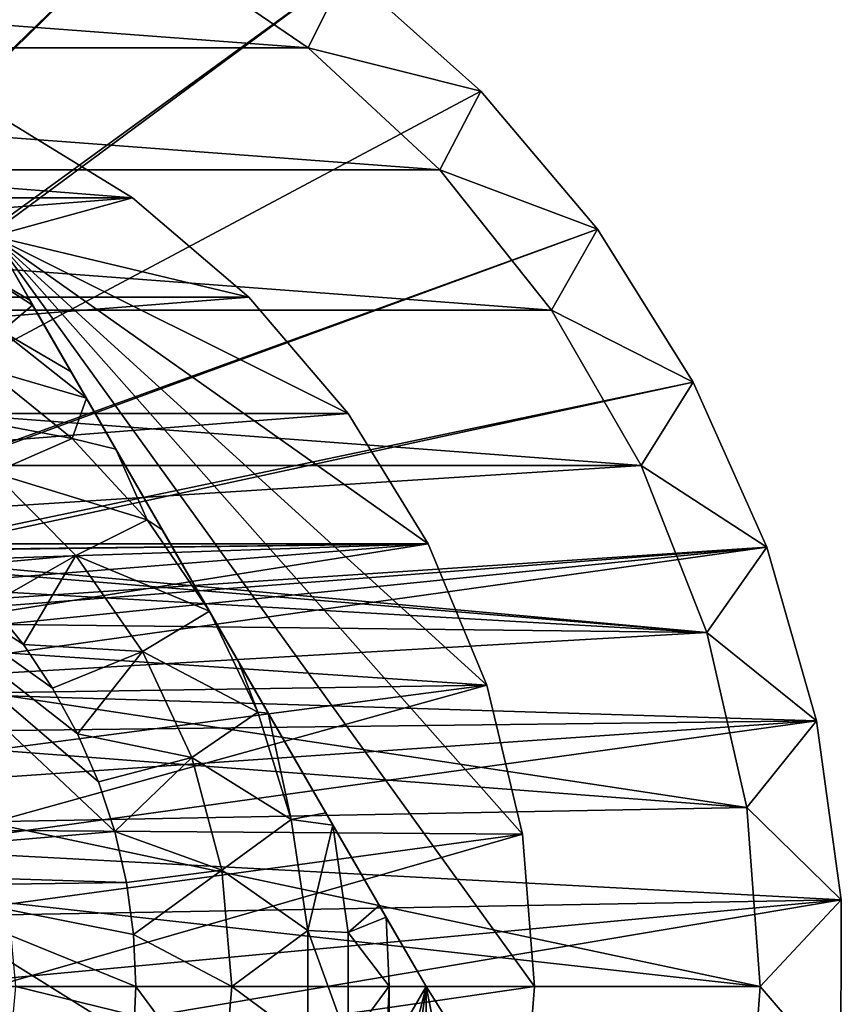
# Model space of a CAD drawing. Header units: inches. Extents: x -9.1 to 9.1, y 0 to 18.8.
# Tile 204 of 256: x -8.529 to -8.358, y 8.842 to 9.047. Entities that reach past the tile are written whole.
import ezdxf

# ---------------------------------------------------------------- set-up
doc = ezdxf.new("R2010")
doc.units = ezdxf.units.IN
doc.header["$LTSCALE"] = 65.185185
doc.header["$MEASUREMENT"] = 0
for name, color, linetype in [('104', 7, 'CONTINUOUS'), ('225', 7, 'CONTINUOUS'), ('228', 7, 'CONTINUOUS'), ('229', 7, 'CONTINUOUS'), ('671', 7, 'CONTINUOUS'), ('672', 7, 'CONTINUOUS'), ('673', 7, 'CONTINUOUS'), ('674', 7, 'CONTINUOUS'), ('675', 7, 'CONTINUOUS'), ('680', 7, 'CONTINUOUS'), ('681', 7, 'CONTINUOUS'), ('686', 7, 'CONTINUOUS'), ('687', 7, 'CONTINUOUS'), ('688', 7, 'CONTINUOUS'), ('71', 7, 'CONTINUOUS'), ('710', 7, 'CONTINUOUS'), ('77', 7, 'CONTINUOUS')]:
    doc.layers.add(name, color=color, linetype=linetype)

msp = doc.modelspace()

# ---------------------------------------------------------------- linework, layer by layer
at = {"layer": '104', "color": 253, "linetype": 'Continuous', "true_color": 0xaab4c3}
for points in [[(-8.46119, 9.05747, 6.625), (-8.43315, 9.03241, 6.625), (-8.46119, 9.05747, 6.532), (-8.46119, 9.05747, 6.625)], [(-8.43315, 9.03241, 6.625), (-8.43315, 9.03241, 6.532), (-8.46119, 9.05747, 6.532), (-8.43315, 9.03241, 6.625)], [(-8.43315, 9.03241, 6.625), (-8.4089, 9.00367, 6.625), (-8.43315, 9.03241, 6.532), (-8.43315, 9.03241, 6.625)], [(-8.4089, 9.00367, 6.625), (-8.4089, 9.00367, 6.532), (-8.43315, 9.03241, 6.532), (-8.4089, 9.00367, 6.625)], [(-8.4089, 9.00367, 6.625), (-8.38893, 8.97181, 6.625), (-8.4089, 9.00367, 6.532), (-8.4089, 9.00367, 6.625)], [(-8.38893, 8.97181, 6.625), (-8.38893, 8.97181, 6.532), (-8.4089, 9.00367, 6.532), (-8.38893, 8.97181, 6.625)], [(-8.38893, 8.97181, 6.625), (-8.37362, 8.93746, 6.625), (-8.38893, 8.97181, 6.532), (-8.38893, 8.97181, 6.625)], [(-8.37362, 8.93746, 6.625), (-8.37362, 8.93746, 6.532), (-8.38893, 8.97181, 6.532), (-8.37362, 8.93746, 6.625)], [(-8.37362, 8.93746, 6.625), (-8.36328, 8.90131, 6.625), (-8.37362, 8.93746, 6.532), (-8.37362, 8.93746, 6.625)], [(-8.36328, 8.90131, 6.625), (-8.36328, 8.90131, 6.532), (-8.37362, 8.93746, 6.532), (-8.36328, 8.90131, 6.625)], [(-8.36328, 8.90131, 6.625), (-8.35811, 8.86406, 6.625), (-8.36328, 8.90131, 6.532), (-8.36328, 8.90131, 6.625)], [(-8.35811, 8.86406, 6.625), (-8.35811, 8.86406, 6.532), (-8.36328, 8.90131, 6.532), (-8.35811, 8.86406, 6.625)], [(-8.35811, 8.86406, 6.625), (-8.35822, 8.82645, 6.625), (-8.35811, 8.86406, 6.532), (-8.35811, 8.86406, 6.625)], [(-8.35822, 8.82645, 6.625), (-8.35822, 8.82645, 6.532), (-8.35811, 8.86406, 6.532), (-8.35822, 8.82645, 6.625)]]:
    msp.add_3dface(points, dxfattribs=at)
at = {"layer": '225', "color": 252, "linetype": 'Continuous', "true_color": 0x969696}
for points in [[(-8.75, 9.06251, 6.407), (-8.46913, 9.04146, 6.407), (-8.78087, 9.04146, 6.407), (-8.75, 9.06251, 6.407)], [(-8.5, 9.06251, 6.407), (-8.46913, 9.04146, 6.407), (-8.75, 9.06251, 6.407), (-8.5, 9.06251, 6.407)], [(-8.78087, 9.04146, 6.407), (-8.44174, 9.01604, 6.407), (-8.80826, 9.01604, 6.407), (-8.78087, 9.04146, 6.407)], [(-8.46913, 9.04146, 6.407), (-8.44174, 9.01604, 6.407), (-8.78087, 9.04146, 6.407), (-8.46913, 9.04146, 6.407)], [(-8.80826, 9.01604, 6.407), (-8.41844, 8.98683, 6.407), (-8.83156, 8.98683, 6.407), (-8.80826, 9.01604, 6.407)], [(-8.44174, 9.01604, 6.407), (-8.41844, 8.98683, 6.407), (-8.80826, 9.01604, 6.407), (-8.44174, 9.01604, 6.407)], [(-8.83156, 8.98683, 6.407), (-8.39976, 8.95447, 6.407), (-8.85024, 8.95447, 6.407), (-8.83156, 8.98683, 6.407)], [(-8.41844, 8.98683, 6.407), (-8.39976, 8.95447, 6.407), (-8.83156, 8.98683, 6.407), (-8.41844, 8.98683, 6.407)], [(-8.85024, 8.95447, 6.407), (-8.39976, 8.95447, 6.407), (-8.61623, 8.94059, 6.407), (-8.85024, 8.95447, 6.407)], [(-8.39976, 8.95447, 6.407), (-8.38611, 8.91969, 6.407), (-8.61623, 8.94059, 6.407), (-8.39976, 8.95447, 6.407)], [(-8.61623, 8.94059, 6.407), (-8.38611, 8.91969, 6.407), (-8.599, 8.93737, 6.407), (-8.61623, 8.94059, 6.407)], [(-8.599, 8.93737, 6.407), (-8.38611, 8.91969, 6.407), (-8.58265, 8.93104, 6.407), (-8.599, 8.93737, 6.407)], [(-8.58265, 8.93104, 6.407), (-8.38611, 8.91969, 6.407), (-8.56775, 8.92181, 6.407), (-8.58265, 8.93104, 6.407)], [(-8.56775, 8.92181, 6.407), (-8.38611, 8.91969, 6.407), (-8.55479, 8.91, 6.407), (-8.56775, 8.92181, 6.407)], [(-8.38611, 8.91969, 6.407), (-8.37779, 8.88326, 6.407), (-8.55479, 8.91, 6.407), (-8.38611, 8.91969, 6.407)], [(-8.55479, 8.91, 6.407), (-8.37779, 8.88326, 6.407), (-8.54423, 8.89601, 6.407), (-8.55479, 8.91, 6.407)], [(-8.54423, 8.89601, 6.407), (-8.37779, 8.88326, 6.407), (-8.53642, 8.88032, 6.407), (-8.54423, 8.89601, 6.407)], [(-8.37779, 8.88326, 6.407), (-8.375, 8.846, 6.407), (-8.53642, 8.88032, 6.407), (-8.37779, 8.88326, 6.407)], [(-8.53642, 8.88032, 6.407), (-8.375, 8.846, 6.407), (-8.53162, 8.86346, 6.407), (-8.53642, 8.88032, 6.407)], [(-8.375, 8.846, 6.407), (-8.53, 8.846, 6.407), (-8.53162, 8.86346, 6.407), (-8.375, 8.846, 6.407)], [(-8.53, 8.846, 6.407), (-8.37779, 8.80874, 6.407), (-8.53162, 8.82854, 6.407), (-8.53, 8.846, 6.407)], [(-8.375, 8.846, 6.407), (-8.37779, 8.80874, 6.407), (-8.53, 8.846, 6.407), (-8.375, 8.846, 6.407)]]:
    msp.add_3dface(points, dxfattribs=at)
at = {"layer": '228', "color": 252, "linetype": 'Continuous', "true_color": 0x969696}
for points in [[(-8.375, 8.846, 6.532), (-8.37779, 8.80874, 6.532), (-8.375, 8.846, 6.407), (-8.375, 8.846, 6.532)], [(-8.375, 8.846, 6.407), (-8.37779, 8.80874, 6.532), (-8.37779, 8.80874, 6.407), (-8.375, 8.846, 6.407)]]:
    msp.add_3dface(points, dxfattribs=at)
at = {"layer": '229', "color": 252, "linetype": 'Continuous', "true_color": 0x969696}
for points in [[(-8.5, 9.06251, 6.532), (-8.46913, 9.04146, 6.532), (-8.5, 9.06251, 6.407), (-8.5, 9.06251, 6.532)], [(-8.46913, 9.04146, 6.532), (-8.46913, 9.04146, 6.407), (-8.5, 9.06251, 6.407), (-8.46913, 9.04146, 6.532)], [(-8.46913, 9.04146, 6.532), (-8.44174, 9.01604, 6.532), (-8.46913, 9.04146, 6.407), (-8.46913, 9.04146, 6.532)], [(-8.44174, 9.01604, 6.532), (-8.44174, 9.01604, 6.407), (-8.46913, 9.04146, 6.407), (-8.44174, 9.01604, 6.532)], [(-8.44174, 9.01604, 6.532), (-8.41844, 8.98683, 6.532), (-8.44174, 9.01604, 6.407), (-8.44174, 9.01604, 6.532)], [(-8.41844, 8.98683, 6.532), (-8.41844, 8.98683, 6.407), (-8.44174, 9.01604, 6.407), (-8.41844, 8.98683, 6.532)], [(-8.41844, 8.98683, 6.532), (-8.39976, 8.95447, 6.532), (-8.41844, 8.98683, 6.407), (-8.41844, 8.98683, 6.532)], [(-8.39976, 8.95447, 6.532), (-8.39976, 8.95447, 6.407), (-8.41844, 8.98683, 6.407), (-8.39976, 8.95447, 6.532)], [(-8.39976, 8.95447, 6.532), (-8.38611, 8.91969, 6.532), (-8.39976, 8.95447, 6.407), (-8.39976, 8.95447, 6.532)], [(-8.38611, 8.91969, 6.532), (-8.38611, 8.91969, 6.407), (-8.39976, 8.95447, 6.407), (-8.38611, 8.91969, 6.532)], [(-8.38611, 8.91969, 6.532), (-8.37779, 8.88326, 6.532), (-8.38611, 8.91969, 6.407), (-8.38611, 8.91969, 6.532)], [(-8.37779, 8.88326, 6.532), (-8.37779, 8.88326, 6.407), (-8.38611, 8.91969, 6.407), (-8.37779, 8.88326, 6.532)], [(-8.37779, 8.88326, 6.532), (-8.375, 8.846, 6.532), (-8.37779, 8.88326, 6.407), (-8.37779, 8.88326, 6.532)], [(-8.375, 8.846, 6.532), (-8.375, 8.846, 6.407), (-8.37779, 8.88326, 6.407), (-8.375, 8.846, 6.532)]]:
    msp.add_3dface(points, dxfattribs=at)
at = {"layer": '671', "color": 252, "linetype": 'Continuous', "true_color": 0x969696}
for points in [[(-8.53284, 9.02687, 6.319), (-8.74432, 9.01023, 6.319), (-8.50568, 9.01023, 6.319), (-8.53284, 9.02687, 6.319)], [(-8.74432, 9.01023, 6.319), (-8.76854, 8.98954, 6.319), (-8.50568, 9.01023, 6.319), (-8.74432, 9.01023, 6.319)], [(-8.50568, 9.01023, 6.319), (-8.76854, 8.98954, 6.319), (-8.48146, 8.98954, 6.319), (-8.50568, 9.01023, 6.319)], [(-8.76854, 8.98954, 6.319), (-8.78923, 8.96532, 6.319), (-8.48146, 8.98954, 6.319), (-8.76854, 8.98954, 6.319)], [(-8.48146, 8.98954, 6.319), (-8.78923, 8.96532, 6.319), (-8.46077, 8.96532, 6.319), (-8.48146, 8.98954, 6.319)], [(-8.78923, 8.96532, 6.319), (-8.80587, 8.93816, 6.319), (-8.46077, 8.96532, 6.319), (-8.78923, 8.96532, 6.319)], [(-8.46077, 8.96532, 6.319), (-8.80587, 8.93816, 6.319), (-8.44413, 8.93816, 6.319), (-8.46077, 8.96532, 6.319)], [(-8.80587, 8.93816, 6.319), (-8.63334, 8.93594, 6.319), (-8.44413, 8.93816, 6.319), (-8.80587, 8.93816, 6.319)], [(-8.63334, 8.93594, 6.319), (-8.61666, 8.93594, 6.319), (-8.44413, 8.93816, 6.319), (-8.63334, 8.93594, 6.319)], [(-8.61666, 8.93594, 6.319), (-8.60026, 8.93287, 6.319), (-8.44413, 8.93816, 6.319), (-8.61666, 8.93594, 6.319)], [(-8.60026, 8.93287, 6.319), (-8.58471, 8.92685, 6.319), (-8.44413, 8.93816, 6.319), (-8.60026, 8.93287, 6.319)], [(-8.58471, 8.92685, 6.319), (-8.57054, 8.91806, 6.319), (-8.44413, 8.93816, 6.319), (-8.58471, 8.92685, 6.319)], [(-8.44413, 8.93816, 6.319), (-8.57054, 8.91806, 6.319), (-8.43194, 8.90873, 6.319), (-8.44413, 8.93816, 6.319)], [(-8.57054, 8.91806, 6.319), (-8.55821, 8.90682, 6.319), (-8.43194, 8.90873, 6.319), (-8.57054, 8.91806, 6.319)], [(-8.55821, 8.90682, 6.319), (-8.54817, 8.8935, 6.319), (-8.43194, 8.90873, 6.319), (-8.55821, 8.90682, 6.319)], [(-8.54817, 8.8935, 6.319), (-8.54075, 8.87857, 6.319), (-8.43194, 8.90873, 6.319), (-8.54817, 8.8935, 6.319)], [(-8.43194, 8.90873, 6.319), (-8.54075, 8.87857, 6.319), (-8.4245, 8.87776, 6.319), (-8.43194, 8.90873, 6.319)], [(-8.54075, 8.87857, 6.319), (-8.5362, 8.86252, 6.319), (-8.4245, 8.87776, 6.319), (-8.54075, 8.87857, 6.319)], [(-8.5362, 8.86252, 6.319), (-8.53467, 8.846, 6.319), (-8.4245, 8.87776, 6.319), (-8.5362, 8.86252, 6.319)], [(-8.4245, 8.87776, 6.319), (-8.53467, 8.846, 6.319), (-8.422, 8.846, 6.319), (-8.4245, 8.87776, 6.319)], [(-8.53467, 8.846, 6.319), (-8.5362, 8.82948, 6.319), (-8.422, 8.846, 6.319), (-8.53467, 8.846, 6.319)], [(-8.422, 8.846, 6.319), (-8.5362, 8.82948, 6.319), (-8.4245, 8.81424, 6.319), (-8.422, 8.846, 6.319)]]:
    msp.add_3dface(points, dxfattribs=at)
at = {"layer": '672', "color": 252, "linetype": 'Continuous', "true_color": 0x969696}
for points in [[(-8.71716, 9.02687, 6.294), (-8.50568, 9.01023, 6.294), (-8.74432, 9.01023, 6.294), (-8.71716, 9.02687, 6.294)], [(-8.53284, 9.02687, 6.294), (-8.50568, 9.01023, 6.294), (-8.71716, 9.02687, 6.294), (-8.53284, 9.02687, 6.294)], [(-8.74432, 9.01023, 6.294), (-8.50568, 9.01023, 6.294), (-8.53479, 9.00225, 6.294), (-8.74432, 9.01023, 6.294)], [(-8.50568, 9.01023, 6.294), (-8.48146, 8.98954, 6.294), (-8.53479, 9.00225, 6.294), (-8.50568, 9.01023, 6.294)], [(-8.4245, 8.87776, 6.294), (-8.422, 8.846, 6.294), (-8.53479, 9.00225, 6.294), (-8.4245, 8.87776, 6.294)], [(-8.53479, 9.00225, 6.294), (-8.422, 8.846, 6.294), (-8.44458, 8.846, 6.294), (-8.53479, 9.00225, 6.294)], [(-8.43194, 8.90873, 6.294), (-8.4245, 8.87776, 6.294), (-8.53479, 9.00225, 6.294), (-8.43194, 8.90873, 6.294)], [(-8.44413, 8.93816, 6.294), (-8.43194, 8.90873, 6.294), (-8.53479, 9.00225, 6.294), (-8.44413, 8.93816, 6.294)], [(-8.46077, 8.96532, 6.294), (-8.44413, 8.93816, 6.294), (-8.53479, 9.00225, 6.294), (-8.46077, 8.96532, 6.294)], [(-8.48146, 8.98954, 6.294), (-8.46077, 8.96532, 6.294), (-8.53479, 9.00225, 6.294), (-8.48146, 8.98954, 6.294)], [(-8.48146, 8.70246, 6.294), (-8.53479, 8.68975, 6.294), (-8.44458, 8.846, 6.294), (-8.48146, 8.70246, 6.294)], [(-8.46077, 8.72668, 6.294), (-8.48146, 8.70246, 6.294), (-8.44458, 8.846, 6.294), (-8.46077, 8.72668, 6.294)], [(-8.44413, 8.75384, 6.294), (-8.46077, 8.72668, 6.294), (-8.44458, 8.846, 6.294), (-8.44413, 8.75384, 6.294)], [(-8.43194, 8.78327, 6.294), (-8.44413, 8.75384, 6.294), (-8.44458, 8.846, 6.294), (-8.43194, 8.78327, 6.294)], [(-8.4245, 8.81424, 6.294), (-8.43194, 8.78327, 6.294), (-8.44458, 8.846, 6.294), (-8.4245, 8.81424, 6.294)], [(-8.422, 8.846, 6.294), (-8.4245, 8.81424, 6.294), (-8.44458, 8.846, 6.294), (-8.422, 8.846, 6.294)]]:
    msp.add_3dface(points, dxfattribs=at)
at = {"layer": '673', "color": 252, "linetype": 'Continuous', "true_color": 0x969696}
for points in [[(-8.53284, 9.02687, 6.319), (-8.50568, 9.01023, 6.319), (-8.53284, 9.02687, 6.294), (-8.53284, 9.02687, 6.319)], [(-8.50568, 9.01023, 6.319), (-8.50568, 9.01023, 6.294), (-8.53284, 9.02687, 6.294), (-8.50568, 9.01023, 6.319)], [(-8.50568, 9.01023, 6.319), (-8.48146, 8.98954, 6.319), (-8.50568, 9.01023, 6.294), (-8.50568, 9.01023, 6.319)], [(-8.48146, 8.98954, 6.319), (-8.48146, 8.98954, 6.294), (-8.50568, 9.01023, 6.294), (-8.48146, 8.98954, 6.319)], [(-8.48146, 8.98954, 6.319), (-8.46077, 8.96532, 6.319), (-8.48146, 8.98954, 6.294), (-8.48146, 8.98954, 6.319)], [(-8.46077, 8.96532, 6.319), (-8.46077, 8.96532, 6.294), (-8.48146, 8.98954, 6.294), (-8.46077, 8.96532, 6.319)], [(-8.46077, 8.96532, 6.319), (-8.44413, 8.93816, 6.319), (-8.46077, 8.96532, 6.294), (-8.46077, 8.96532, 6.319)], [(-8.44413, 8.93816, 6.319), (-8.44413, 8.93816, 6.294), (-8.46077, 8.96532, 6.294), (-8.44413, 8.93816, 6.319)], [(-8.44413, 8.93816, 6.319), (-8.43194, 8.90873, 6.319), (-8.44413, 8.93816, 6.294), (-8.44413, 8.93816, 6.319)], [(-8.43194, 8.90873, 6.319), (-8.43194, 8.90873, 6.294), (-8.44413, 8.93816, 6.294), (-8.43194, 8.90873, 6.319)], [(-8.43194, 8.90873, 6.319), (-8.4245, 8.87776, 6.319), (-8.43194, 8.90873, 6.294), (-8.43194, 8.90873, 6.319)], [(-8.4245, 8.87776, 6.319), (-8.4245, 8.87776, 6.294), (-8.43194, 8.90873, 6.294), (-8.4245, 8.87776, 6.319)], [(-8.4245, 8.87776, 6.319), (-8.422, 8.846, 6.319), (-8.4245, 8.87776, 6.294), (-8.4245, 8.87776, 6.319)], [(-8.422, 8.846, 6.319), (-8.422, 8.846, 6.294), (-8.4245, 8.87776, 6.294), (-8.422, 8.846, 6.319)]]:
    msp.add_3dface(points, dxfattribs=at)
at = {"layer": '674', "color": 252, "linetype": 'Continuous', "true_color": 0x969696}
for points in [[(-8.422, 8.846, 6.319), (-8.4245, 8.81424, 6.319), (-8.422, 8.846, 6.294), (-8.422, 8.846, 6.319)], [(-8.4245, 8.81424, 6.319), (-8.4245, 8.81424, 6.294), (-8.422, 8.846, 6.294), (-8.4245, 8.81424, 6.319)]]:
    msp.add_3dface(points, dxfattribs=at)
at = {"layer": '675', "color": 252, "linetype": 'Continuous', "true_color": 0x969696}
for points in [[(-8.53627, 8.97461, 6.194), (-8.51828, 8.96013, 6.194), (-8.55455, 8.96698, 6.194), (-8.53627, 8.97461, 6.194)], [(-8.55455, 8.96698, 6.194), (-8.51828, 8.96013, 6.194), (-8.53467, 8.95296, 6.194), (-8.55455, 8.96698, 6.194)], [(-8.51828, 8.96013, 6.194), (-8.50262, 8.94314, 6.194), (-8.53467, 8.95296, 6.194), (-8.51828, 8.96013, 6.194)], [(-8.53467, 8.95296, 6.194), (-8.50262, 8.94314, 6.194), (-8.51753, 8.93572, 6.194), (-8.53467, 8.95296, 6.194)], [(-8.50262, 8.94314, 6.194), (-8.48968, 8.92413, 6.194), (-8.51753, 8.93572, 6.194), (-8.50262, 8.94314, 6.194)], [(-8.51753, 8.93572, 6.194), (-8.48968, 8.92413, 6.194), (-8.50363, 8.91577, 6.194), (-8.51753, 8.93572, 6.194)], [(-8.48968, 8.92413, 6.194), (-8.47958, 8.90315, 6.194), (-8.50363, 8.91577, 6.194), (-8.48968, 8.92413, 6.194)], [(-8.50363, 8.91577, 6.194), (-8.47958, 8.90315, 6.194), (-8.49338, 8.89372, 6.194), (-8.50363, 8.91577, 6.194)], [(-8.47958, 8.90315, 6.194), (-8.47268, 8.88081, 6.194), (-8.49338, 8.89372, 6.194), (-8.47958, 8.90315, 6.194)], [(-8.49338, 8.89372, 6.194), (-8.47268, 8.88081, 6.194), (-8.48711, 8.87022, 6.194), (-8.49338, 8.89372, 6.194)], [(-8.47268, 8.88081, 6.194), (-8.46919, 8.85769, 6.194), (-8.48711, 8.87022, 6.194), (-8.47268, 8.88081, 6.194)], [(-8.48711, 8.87022, 6.194), (-8.46919, 8.85769, 6.194), (-8.485, 8.846, 6.194), (-8.48711, 8.87022, 6.194)], [(-8.46919, 8.85769, 6.194), (-8.46919, 8.83431, 6.194), (-8.485, 8.846, 6.194), (-8.46919, 8.85769, 6.194)], [(-8.485, 8.846, 6.194), (-8.46919, 8.83431, 6.194), (-8.48711, 8.82178, 6.194), (-8.485, 8.846, 6.194)]]:
    msp.add_3dface(points, dxfattribs=at)
at = {"layer": '680', "color": 252, "linetype": 'Continuous', "true_color": 0x969696}
for points in [[(-8.53479, 9.00225, 6.294), (-8.44458, 8.846, 6.294), (-8.53479, 9.00225, 6.20023), (-8.53479, 9.00225, 6.294)], [(-8.53479, 9.00225, 6.20023), (-8.44458, 8.846, 6.294), (-8.5271, 8.98893, 6.19698), (-8.53479, 9.00225, 6.20023)], [(-8.5271, 8.98893, 6.19698), (-8.44458, 8.846, 6.294), (-8.5265, 8.98789, 6.19679), (-8.5271, 8.98893, 6.19698)], [(-8.5265, 8.98789, 6.19679), (-8.44458, 8.846, 6.294), (-8.51848, 8.97399, 6.19507), (-8.5265, 8.98789, 6.19679)], [(-8.51848, 8.97399, 6.19507), (-8.44458, 8.846, 6.294), (-8.51529, 8.96848, 6.19467), (-8.51848, 8.97399, 6.19507)], [(-8.51529, 8.96848, 6.19467), (-8.44458, 8.846, 6.294), (-8.50917, 8.95788, 6.19423), (-8.51529, 8.96848, 6.19467)], [(-8.50917, 8.95788, 6.19423), (-8.44458, 8.846, 6.294), (-8.4995, 8.94112, 6.19402), (-8.50917, 8.95788, 6.19423)], [(-8.44458, 8.846, 6.294), (-8.48968, 8.92413, 6.194), (-8.4995, 8.94112, 6.19402), (-8.44458, 8.846, 6.294)], [(-8.48968, 8.92413, 6.194), (-8.44458, 8.846, 6.294), (-8.48354, 8.91349, 6.194), (-8.48968, 8.92413, 6.194)], [(-8.48354, 8.91349, 6.194), (-8.44458, 8.846, 6.294), (-8.47743, 8.9029, 6.19404), (-8.48354, 8.91349, 6.194)], [(-8.47743, 8.9029, 6.19404), (-8.44458, 8.846, 6.294), (-8.46547, 8.88218, 6.19454), (-8.47743, 8.9029, 6.19404)], [(-8.46547, 8.88218, 6.19454), (-8.44458, 8.846, 6.294), (-8.46397, 8.87959, 6.19469), (-8.46547, 8.88218, 6.19454)], [(-8.46397, 8.87959, 6.19469), (-8.44458, 8.846, 6.294), (-8.45433, 8.86289, 6.19638), (-8.46397, 8.87959, 6.19469)], [(-8.45433, 8.86289, 6.19638), (-8.44458, 8.846, 6.294), (-8.45291, 8.86043, 6.19678), (-8.45433, 8.86289, 6.19638)], [(-8.44458, 8.846, 6.294), (-8.44458, 8.846, 6.20023), (-8.45291, 8.86043, 6.19678), (-8.44458, 8.846, 6.294)]]:
    msp.add_3dface(points, dxfattribs=at)
at = {"layer": '681', "color": 252, "linetype": 'Continuous', "true_color": 0x969696}
for points in [[(-8.44458, 8.846, 6.294), (-8.53479, 8.68975, 6.294), (-8.44458, 8.846, 6.20023), (-8.44458, 8.846, 6.294)], [(-8.44458, 8.846, 6.20023), (-8.53479, 8.68975, 6.294), (-8.45223, 8.83275, 6.19699), (-8.44458, 8.846, 6.20023)]]:
    msp.add_3dface(points, dxfattribs=at)
at = {"layer": '686', "color": 252, "linetype": 'Continuous', "true_color": 0x969696}
for points in [[(-8.6, 8.87061, 6.214), (-8.6, 8.96337, 6.214), (-8.50942, 8.87826, 6.214), (-8.6, 8.87061, 6.214)], [(-8.50942, 8.87826, 6.214), (-8.6, 8.96337, 6.214), (-8.51282, 8.8886, 6.214), (-8.50942, 8.87826, 6.214)], [(-8.51282, 8.8886, 6.214), (-8.6, 8.96337, 6.214), (-8.51714, 8.89859, 6.214), (-8.51282, 8.8886, 6.214)], [(-8.51714, 8.89859, 6.214), (-8.6, 8.96337, 6.214), (-8.52235, 8.90815, 6.214), (-8.51714, 8.89859, 6.214)], [(-8.52235, 8.90815, 6.214), (-8.6, 8.96337, 6.214), (-8.5284, 8.91719, 6.214), (-8.52235, 8.90815, 6.214)], [(-8.5284, 8.91719, 6.214), (-8.6, 8.96337, 6.214), (-8.53525, 8.92565, 6.214), (-8.5284, 8.91719, 6.214)], [(-8.50697, 8.86765, 6.214), (-8.6, 8.87061, 6.214), (-8.50942, 8.87826, 6.214), (-8.50697, 8.86765, 6.214)], [(-8.55649, 8.86701, 6.214), (-8.6, 8.87061, 6.214), (-8.50697, 8.86765, 6.214), (-8.55649, 8.86701, 6.214)], [(-8.50549, 8.85687, 6.214), (-8.55649, 8.86701, 6.214), (-8.50697, 8.86765, 6.214), (-8.50549, 8.85687, 6.214)], [(-8.55649, 8.82499, 6.214), (-8.55649, 8.86701, 6.214), (-8.50549, 8.83513, 6.214), (-8.55649, 8.82499, 6.214)], [(-8.50549, 8.83513, 6.214), (-8.55649, 8.86701, 6.214), (-8.505, 8.846, 6.214), (-8.50549, 8.83513, 6.214)], [(-8.505, 8.846, 6.214), (-8.55649, 8.86701, 6.214), (-8.50549, 8.85687, 6.214), (-8.505, 8.846, 6.214)]]:
    msp.add_3dface(points, dxfattribs=at)
at = {"layer": '687', "color": 252, "linetype": 'Continuous', "true_color": 0x969696}
for points in [[(-8.47958, 8.90315, 6.194), (-8.48968, 8.92413, 6.194), (-8.48354, 8.91349, 6.194), (-8.47958, 8.90315, 6.194)], [(-8.47958, 8.90315, 6.194), (-8.48354, 8.91349, 6.194), (-8.47743, 8.9029, 6.19404), (-8.47958, 8.90315, 6.194)], [(-8.47268, 8.88081, 6.194), (-8.47958, 8.90315, 6.194), (-8.47743, 8.9029, 6.19404), (-8.47268, 8.88081, 6.194)], [(-8.47268, 8.88081, 6.194), (-8.47743, 8.9029, 6.19404), (-8.46547, 8.88218, 6.19454), (-8.47268, 8.88081, 6.194)], [(-8.47268, 8.88081, 6.194), (-8.46547, 8.88218, 6.19454), (-8.46397, 8.87959, 6.19469), (-8.47268, 8.88081, 6.194)], [(-8.46919, 8.85769, 6.194), (-8.47268, 8.88081, 6.194), (-8.46397, 8.87959, 6.19469), (-8.46919, 8.85769, 6.194)], [(-8.46919, 8.85769, 6.194), (-8.46397, 8.87959, 6.19469), (-8.46077, 8.85727, 6.19471), (-8.46919, 8.85769, 6.194)], [(-8.46397, 8.87959, 6.19469), (-8.45433, 8.86289, 6.19638), (-8.46077, 8.85727, 6.19471), (-8.46397, 8.87959, 6.19469)], [(-8.45433, 8.86289, 6.19638), (-8.45291, 8.86043, 6.19678), (-8.46077, 8.85727, 6.19471), (-8.45433, 8.86289, 6.19638)], [(-8.46077, 8.85727, 6.19471), (-8.45291, 8.86043, 6.19678), (-8.45224, 8.84611, 6.19681), (-8.46077, 8.85727, 6.19471)], [(-8.45291, 8.86043, 6.19678), (-8.44458, 8.846, 6.20023), (-8.45224, 8.84611, 6.19681), (-8.45291, 8.86043, 6.19678)], [(-8.46919, 8.83431, 6.194), (-8.46919, 8.85769, 6.194), (-8.46078, 8.83449, 6.19471), (-8.46919, 8.83431, 6.194)], [(-8.46078, 8.83449, 6.19471), (-8.46919, 8.85769, 6.194), (-8.46077, 8.85727, 6.19471), (-8.46078, 8.83449, 6.19471)], [(-8.46078, 8.83449, 6.19471), (-8.46077, 8.85727, 6.19471), (-8.45224, 8.84611, 6.19681), (-8.46078, 8.83449, 6.19471)], [(-8.45287, 8.83163, 6.19679), (-8.46078, 8.83449, 6.19471), (-8.45224, 8.84611, 6.19681), (-8.45287, 8.83163, 6.19679)], [(-8.45223, 8.83275, 6.19699), (-8.45287, 8.83163, 6.19679), (-8.45224, 8.84611, 6.19681), (-8.45223, 8.83275, 6.19699)], [(-8.44458, 8.846, 6.20023), (-8.45223, 8.83275, 6.19699), (-8.45224, 8.84611, 6.19681), (-8.44458, 8.846, 6.20023)]]:
    msp.add_3dface(points, dxfattribs=at)
at = {"layer": '688', "color": 252, "linetype": 'Continuous', "true_color": 0x969696}
for points in [[(-8.53479, 9.00225, 6.20023), (-8.5271, 8.98893, 6.19698), (-8.53871, 8.99567, 6.19681), (-8.53479, 9.00225, 6.20023)], [(-8.5271, 8.98893, 6.19698), (-8.5265, 8.98789, 6.19679), (-8.53871, 8.99567, 6.19681), (-8.5271, 8.98893, 6.19698)], [(-8.5265, 8.98789, 6.19679), (-8.53291, 8.98245, 6.19471), (-8.53871, 8.99567, 6.19681), (-8.5265, 8.98789, 6.19679)], [(-8.5265, 8.98789, 6.19679), (-8.51848, 8.97399, 6.19507), (-8.53291, 8.98245, 6.19471), (-8.5265, 8.98789, 6.19679)], [(-8.51529, 8.96848, 6.19467), (-8.53627, 8.97461, 6.194), (-8.53291, 8.98245, 6.19471), (-8.51529, 8.96848, 6.19467)], [(-8.51848, 8.97399, 6.19507), (-8.51529, 8.96848, 6.19467), (-8.53291, 8.98245, 6.19471), (-8.51848, 8.97399, 6.19507)], [(-8.51828, 8.96013, 6.194), (-8.53627, 8.97461, 6.194), (-8.51529, 8.96848, 6.19467), (-8.51828, 8.96013, 6.194)], [(-8.51828, 8.96013, 6.194), (-8.51529, 8.96848, 6.19467), (-8.50917, 8.95788, 6.19423), (-8.51828, 8.96013, 6.194)], [(-8.50262, 8.94314, 6.194), (-8.51828, 8.96013, 6.194), (-8.50917, 8.95788, 6.19423), (-8.50262, 8.94314, 6.194)], [(-8.50262, 8.94314, 6.194), (-8.50917, 8.95788, 6.19423), (-8.4995, 8.94112, 6.19402), (-8.50262, 8.94314, 6.194)], [(-8.48968, 8.92413, 6.194), (-8.50262, 8.94314, 6.194), (-8.4995, 8.94112, 6.19402), (-8.48968, 8.92413, 6.194)]]:
    msp.add_3dface(points, dxfattribs=at)
at = {"layer": '71', "color": 253, "linetype": 'Continuous', "true_color": 0xaab4c3}
for points in [[(-8.52223, 9.09844, 6.625), (-8.54865, 9.12275, 6.625), (-8.68711, 8.8875, 6.625), (-8.52223, 9.09844, 6.625)], [(-8.67782, 8.89882, 6.625), (-8.52223, 9.09844, 6.625), (-8.68711, 8.8875, 6.625), (-8.67782, 8.89882, 6.625)], [(-8.49246, 9.07836, 6.625), (-8.52223, 9.09844, 6.625), (-8.67782, 8.89882, 6.625), (-8.49246, 9.07836, 6.625)], [(-8.6665, 8.90811, 6.625), (-8.49246, 9.07836, 6.625), (-8.67782, 8.89882, 6.625), (-8.6665, 8.90811, 6.625)], [(-8.46119, 9.05747, 6.625), (-8.49246, 9.07836, 6.625), (-8.6665, 8.90811, 6.625), (-8.46119, 9.05747, 6.625)], [(-8.65359, 8.91502, 6.625), (-8.46119, 9.05747, 6.625), (-8.6665, 8.90811, 6.625), (-8.65359, 8.91502, 6.625)], [(-8.43315, 9.03241, 6.625), (-8.46119, 9.05747, 6.625), (-8.65359, 8.91502, 6.625), (-8.43315, 9.03241, 6.625)], [(-8.4089, 9.00367, 6.625), (-8.43315, 9.03241, 6.625), (-8.65359, 8.91502, 6.625), (-8.4089, 9.00367, 6.625)], [(-8.63957, 8.91927, 6.625), (-8.4089, 9.00367, 6.625), (-8.65359, 8.91502, 6.625), (-8.63957, 8.91927, 6.625)], [(-8.38893, 8.97181, 6.625), (-8.4089, 9.00367, 6.625), (-8.63957, 8.91927, 6.625), (-8.38893, 8.97181, 6.625)], [(-8.625, 8.9207, 6.625), (-8.38893, 8.97181, 6.625), (-8.63957, 8.91927, 6.625), (-8.625, 8.9207, 6.625)], [(-8.37362, 8.93746, 6.625), (-8.38893, 8.97181, 6.625), (-8.625, 8.9207, 6.625), (-8.37362, 8.93746, 6.625)], [(-8.61043, 8.91927, 6.625), (-8.37362, 8.93746, 6.625), (-8.625, 8.9207, 6.625), (-8.61043, 8.91927, 6.625)], [(-8.59641, 8.91502, 6.625), (-8.37362, 8.93746, 6.625), (-8.61043, 8.91927, 6.625), (-8.59641, 8.91502, 6.625)], [(-8.5835, 8.90811, 6.625), (-8.37362, 8.93746, 6.625), (-8.59641, 8.91502, 6.625), (-8.5835, 8.90811, 6.625)], [(-8.36328, 8.90131, 6.625), (-8.37362, 8.93746, 6.625), (-8.5835, 8.90811, 6.625), (-8.36328, 8.90131, 6.625)], [(-8.57218, 8.89882, 6.625), (-8.36328, 8.90131, 6.625), (-8.5835, 8.90811, 6.625), (-8.57218, 8.89882, 6.625)], [(-8.56289, 8.8875, 6.625), (-8.36328, 8.90131, 6.625), (-8.57218, 8.89882, 6.625), (-8.56289, 8.8875, 6.625)], [(-8.55598, 8.87459, 6.625), (-8.36328, 8.90131, 6.625), (-8.56289, 8.8875, 6.625), (-8.55598, 8.87459, 6.625)], [(-8.35811, 8.86406, 6.625), (-8.36328, 8.90131, 6.625), (-8.55598, 8.87459, 6.625), (-8.35811, 8.86406, 6.625)], [(-8.55173, 8.86057, 6.625), (-8.35811, 8.86406, 6.625), (-8.55598, 8.87459, 6.625), (-8.55173, 8.86057, 6.625)], [(-8.35822, 8.82645, 6.625), (-8.35811, 8.86406, 6.625), (-8.55173, 8.83143, 6.625), (-8.35822, 8.82645, 6.625)], [(-8.55173, 8.83143, 6.625), (-8.35811, 8.86406, 6.625), (-8.5503, 8.846, 6.625), (-8.55173, 8.83143, 6.625)], [(-8.5503, 8.846, 6.625), (-8.35811, 8.86406, 6.625), (-8.55173, 8.86057, 6.625), (-8.5503, 8.846, 6.625)]]:
    msp.add_3dface(points, dxfattribs=at)
at = {"layer": '710', "color": 252, "linetype": 'Continuous', "true_color": 0x969696}
for points in [[(-8.53467, 8.95296, 6.194), (-8.51753, 8.93572, 6.194), (-8.54283, 8.93345, 6.214), (-8.53467, 8.95296, 6.194)], [(-8.51753, 8.93572, 6.194), (-8.53525, 8.92565, 6.214), (-8.54283, 8.93345, 6.214), (-8.51753, 8.93572, 6.194)], [(-8.51753, 8.93572, 6.194), (-8.5284, 8.91719, 6.214), (-8.53525, 8.92565, 6.214), (-8.51753, 8.93572, 6.194)], [(-8.51753, 8.93572, 6.194), (-8.50363, 8.91577, 6.194), (-8.5284, 8.91719, 6.214), (-8.51753, 8.93572, 6.194)], [(-8.50363, 8.91577, 6.194), (-8.52235, 8.90815, 6.214), (-8.5284, 8.91719, 6.214), (-8.50363, 8.91577, 6.194)], [(-8.50363, 8.91577, 6.194), (-8.51714, 8.89859, 6.214), (-8.52235, 8.90815, 6.214), (-8.50363, 8.91577, 6.194)], [(-8.50363, 8.91577, 6.194), (-8.49338, 8.89372, 6.194), (-8.51714, 8.89859, 6.214), (-8.50363, 8.91577, 6.194)], [(-8.49338, 8.89372, 6.194), (-8.51282, 8.8886, 6.214), (-8.51714, 8.89859, 6.214), (-8.49338, 8.89372, 6.194)], [(-8.49338, 8.89372, 6.194), (-8.50942, 8.87826, 6.214), (-8.51282, 8.8886, 6.214), (-8.49338, 8.89372, 6.194)], [(-8.49338, 8.89372, 6.194), (-8.48711, 8.87022, 6.194), (-8.50942, 8.87826, 6.214), (-8.49338, 8.89372, 6.194)], [(-8.48711, 8.87022, 6.194), (-8.50697, 8.86765, 6.214), (-8.50942, 8.87826, 6.214), (-8.48711, 8.87022, 6.194)], [(-8.48711, 8.87022, 6.194), (-8.50549, 8.85687, 6.214), (-8.50697, 8.86765, 6.214), (-8.48711, 8.87022, 6.194)], [(-8.48711, 8.87022, 6.194), (-8.485, 8.846, 6.194), (-8.50549, 8.85687, 6.214), (-8.48711, 8.87022, 6.194)], [(-8.485, 8.846, 6.194), (-8.505, 8.846, 6.214), (-8.50549, 8.85687, 6.214), (-8.485, 8.846, 6.194)], [(-8.48711, 8.82178, 6.194), (-8.50549, 8.83513, 6.214), (-8.505, 8.846, 6.214), (-8.48711, 8.82178, 6.194)], [(-8.485, 8.846, 6.194), (-8.48711, 8.82178, 6.194), (-8.505, 8.846, 6.214), (-8.485, 8.846, 6.194)]]:
    msp.add_3dface(points, dxfattribs=at)
at = {"layer": '77', "color": 253, "linetype": 'Continuous', "true_color": 0xaab4c3}
for points in [[(-8.5, 9.06251, 6.532), (-8.46119, 9.05747, 6.532), (-8.46913, 9.04146, 6.532), (-8.5, 9.06251, 6.532)], [(-8.46119, 9.05747, 6.532), (-8.43315, 9.03241, 6.532), (-8.46913, 9.04146, 6.532), (-8.46119, 9.05747, 6.532)], [(-8.46913, 9.04146, 6.532), (-8.43315, 9.03241, 6.532), (-8.44174, 9.01604, 6.532), (-8.46913, 9.04146, 6.532)], [(-8.43315, 9.03241, 6.532), (-8.4089, 9.00367, 6.532), (-8.44174, 9.01604, 6.532), (-8.43315, 9.03241, 6.532)], [(-8.44174, 9.01604, 6.532), (-8.4089, 9.00367, 6.532), (-8.41844, 8.98683, 6.532), (-8.44174, 9.01604, 6.532)], [(-8.4089, 9.00367, 6.532), (-8.38893, 8.97181, 6.532), (-8.41844, 8.98683, 6.532), (-8.4089, 9.00367, 6.532)], [(-8.41844, 8.98683, 6.532), (-8.38893, 8.97181, 6.532), (-8.39976, 8.95447, 6.532), (-8.41844, 8.98683, 6.532)], [(-8.38893, 8.97181, 6.532), (-8.37362, 8.93746, 6.532), (-8.39976, 8.95447, 6.532), (-8.38893, 8.97181, 6.532)], [(-8.39976, 8.95447, 6.532), (-8.37362, 8.93746, 6.532), (-8.38611, 8.91969, 6.532), (-8.39976, 8.95447, 6.532)], [(-8.37362, 8.93746, 6.532), (-8.36328, 8.90131, 6.532), (-8.38611, 8.91969, 6.532), (-8.37362, 8.93746, 6.532)], [(-8.38611, 8.91969, 6.532), (-8.36328, 8.90131, 6.532), (-8.37779, 8.88326, 6.532), (-8.38611, 8.91969, 6.532)], [(-8.36328, 8.90131, 6.532), (-8.35811, 8.86406, 6.532), (-8.37779, 8.88326, 6.532), (-8.36328, 8.90131, 6.532)], [(-8.35811, 8.86406, 6.532), (-8.375, 8.846, 6.532), (-8.37779, 8.88326, 6.532), (-8.35811, 8.86406, 6.532)], [(-8.35811, 8.86406, 6.532), (-8.35822, 8.82645, 6.532), (-8.375, 8.846, 6.532), (-8.35811, 8.86406, 6.532)], [(-8.375, 8.846, 6.532), (-8.35822, 8.82645, 6.532), (-8.37779, 8.80874, 6.532), (-8.375, 8.846, 6.532)]]:
    msp.add_3dface(points, dxfattribs=at)

doc.saveas('drawing.dxf')
